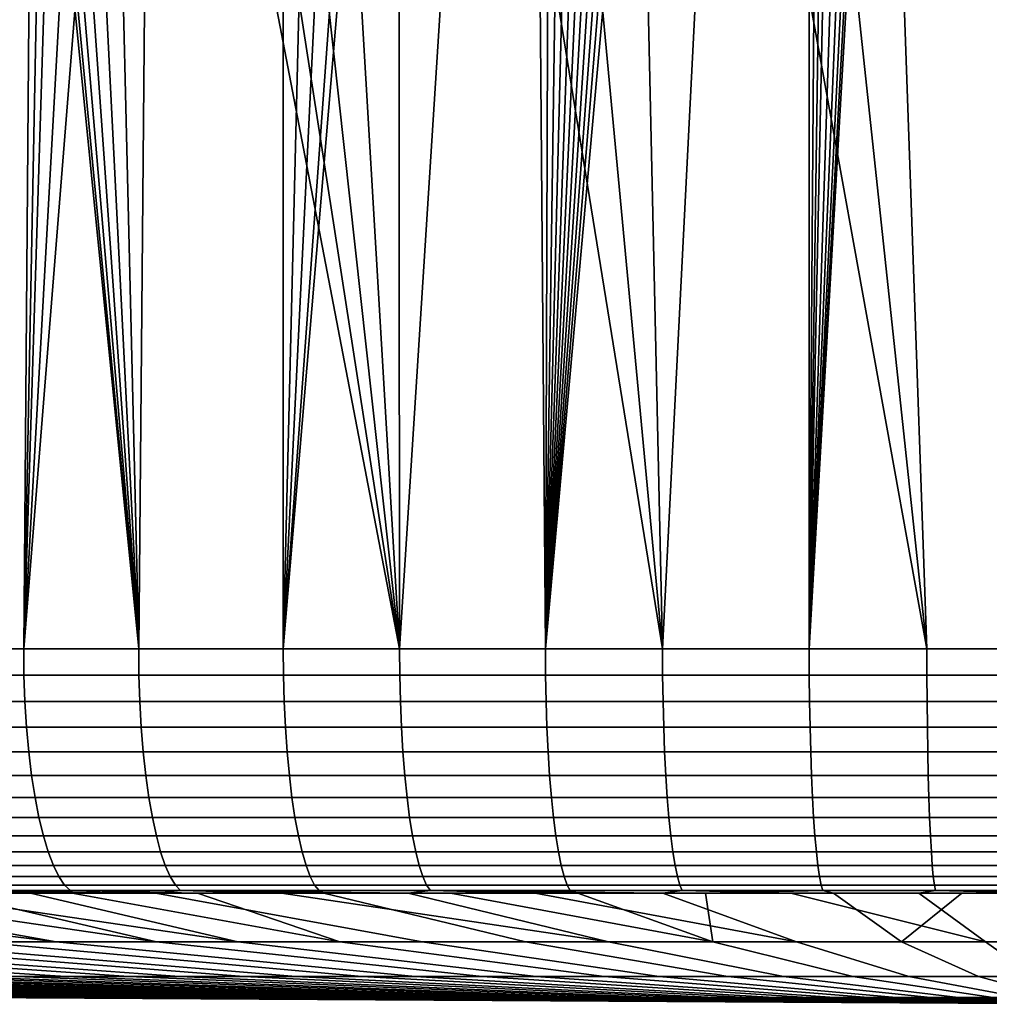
# Model space of a CAD drawing. Header units: metres. Extents: x -166 to 33, y -71 to 34.
# Tile 86 of 256: x 6.65 to 10.61, y -71.45 to -67.43. Entities that reach past the tile are written whole.
import ezdxf

# ---------------------------------------------------------------- set-up
doc = ezdxf.new("R2010")
doc.units = ezdxf.units.M
doc.layers.add('solid_12208131', color=7, linetype='CONTINUOUS')

msp = doc.modelspace()

# ---------------------------------------------------------------- linework, layer by layer
at = {"layer": 'solid_12208131'}
for points in [[(10.59844, -57.445366, 46.009048), (10.631015, -57.197548, 46.008095), (10.95927, -69.997673, 46.00145), (9.876925, -69.997673, 46.043812)], [(10.543882, -57.690887, 46.010765), (10.59844, -57.445366, 46.009048), (9.876925, -69.997673, 46.043812)], [(10.467606, -57.931797, 46.013416), (10.543882, -57.690887, 46.010765), (9.876925, -69.997673, 46.043812)], [(10.370188, -58.165695, 46.017223), (10.467606, -57.931797, 46.013416), (9.876925, -69.997673, 46.043812)], [(10.252395, -58.390648, 46.022461), (10.370188, -58.165695, 46.017223), (9.876925, -69.997673, 46.043812)], [(10.11496, -58.605114, 46.029453), (10.252395, -58.390648, 46.022461), (9.876925, -69.997673, 46.043812)], [(10.03917, -58.707859, 46.033718), (10.11496, -58.605114, 46.029453), (9.876925, -69.997673, 46.043812)], [(9.958856, -58.807346, 46.038548), (10.03917, -58.707859, 46.033718), (9.876925, -69.997673, 46.043812)], [(9.874178, -58.903358, 46.043995), (9.958856, -58.807346, 46.038548), (9.876925, -69.997673, 46.043812)], [(9.785354, -58.995625, 46.050095), (9.874178, -58.903358, 46.043995), (9.876925, -69.997673, 46.043812), (8.798458, -69.997673, 46.144707)], [(9.692558, -59.083969, 46.056889), (9.785354, -58.995625, 46.050095), (8.798458, -69.997673, 46.144707)], [(9.595965, -59.168228, 46.064426), (9.692558, -59.083969, 46.056889), (8.798458, -69.997673, 46.144707)], [(9.495845, -59.24818, 46.072735), (9.595965, -59.168228, 46.064426), (8.798458, -69.997673, 46.144707)], [(9.392408, -59.323673, 46.081852), (9.495845, -59.24818, 46.072735), (8.798458, -69.997673, 46.144707)], [(9.28584, -59.394569, 46.091812), (9.392408, -59.323673, 46.081852), (8.798458, -69.997673, 46.144707)], [(9.176396, -59.460701, 46.102638), (9.28584, -59.394569, 46.091812), (8.798458, -69.997673, 46.144707)], [(9.064308, -59.521965, 46.114357), (9.176396, -59.460701, 46.102638), (8.798458, -69.997673, 46.144707)], [(8.949757, -59.578278, 46.126991), (9.064308, -59.521965, 46.114357), (8.798458, -69.997673, 46.144707)], [(8.832956, -59.629532, 46.140568), (8.949757, -59.578278, 46.126991), (8.798458, -69.997673, 46.144707)], [(6.748606, -59.675625, 46.501663), (6.665802, -69.997673, 46.520752), (5.617866, -69.997673, 46.7948), (6.632047, -59.629566, 46.528641)], [(8.714186, -59.675602, 46.155083), (8.832956, -59.629532, 46.140568), (8.798458, -69.997673, 46.144707)], [(6.748606, -59.675625, 46.501663), (6.867124, -59.716423, 46.474987), (6.665802, -69.997673, 46.520752)], [(8.593681, -59.716404, 46.170551), (8.714186, -59.675602, 46.155083), (8.798458, -69.997673, 46.144707), (7.727036, -69.997673, 46.303844)], [(6.867124, -59.716423, 46.474987), (6.987345, -59.751881, 46.448696), (6.665802, -69.997673, 46.520752)], [(8.471711, -59.751869, 46.186962), (8.593681, -59.716404, 46.170551), (7.727036, -69.997673, 46.303844)], [(6.987345, -59.751881, 46.448696), (7.231561, -59.806492, 46.397667), (6.665802, -69.997673, 46.520752)], [(8.22476, -59.806484, 46.222538), (8.471711, -59.751869, 46.186962), (7.727036, -69.997673, 46.303844)], [(7.231561, -59.806492, 46.397667), (7.478981, -59.839146, 46.349197), (6.665802, -69.997673, 46.520752)], [(7.975671, -59.839146, 46.26162), (8.22476, -59.806484, 46.222538), (7.727036, -69.997673, 46.303844)], [(7.478981, -59.839146, 46.349197), (7.727036, -59.849998, 46.303844), (7.727036, -69.997673, 46.303844), (6.665802, -69.997673, 46.520752)], [(7.975671, -59.839146, 46.26162), (7.727036, -69.997673, 46.303844), (7.727036, -59.849998, 46.303844)], [(6.532415, -63.968559, 85.447716), (6.499135, -63.710197, 85.439697), (6.081776, -69.997673, 85.334007), (7.136004, -69.997673, 85.582748)], [(6.587708, -64.223335, 85.460899), (6.532415, -63.968559, 85.447716), (7.136004, -69.997673, 85.582748)], [(6.664677, -64.472534, 85.478981), (6.587708, -64.223335, 85.460899), (7.136004, -69.997673, 85.582748)], [(6.762903, -64.714394, 85.501595), (6.664677, -64.472534, 85.478981), (7.136004, -69.997673, 85.582748)], [(6.88179, -64.947044, 85.528259), (6.762903, -64.714394, 85.501595), (7.136004, -69.997673, 85.582748)], [(7.020475, -65.168533, 85.558418), (6.88179, -64.947044, 85.528259), (7.136004, -69.997673, 85.582748)], [(7.178016, -65.377121, 85.591423), (7.020475, -65.168533, 85.558418), (7.136004, -69.997673, 85.582748)], [(7.353139, -65.570984, 85.626549), (7.178016, -65.377121, 85.591423), (7.136004, -69.997673, 85.582748), (8.202152, -69.997673, 85.774048)], [(7.544509, -65.748581, 85.663101), (7.353139, -65.570984, 85.626549), (8.202152, -69.997673, 85.774048)], [(7.750593, -65.908463, 85.700294), (7.544509, -65.748581, 85.663101), (8.202152, -69.997673, 85.774048)], [(7.969598, -66.049301, 85.737389), (7.750593, -65.908463, 85.700294), (8.202152, -69.997673, 85.774048)], [(8.199899, -66.170113, 85.773705), (7.969598, -66.049301, 85.737389), (8.202152, -69.997673, 85.774048)], [(8.439482, -66.269981, 85.808571), (8.199899, -66.170113, 85.773705), (8.202152, -69.997673, 85.774048)], [(10.720856, -66.170113, 85.994263), (10.478851, -66.269981, 85.986992), (11.440729, -69.997673, 85.99855)], [(8.687193, -66.34845, 85.841515), (8.439482, -66.269981, 85.808571), (8.202152, -69.997673, 85.774048), (9.277095, -69.997673, 85.907349)], [(10.229152, -66.348457, 85.976418), (10.357677, -69.997673, 85.982254), (11.440729, -69.997673, 85.99855), (10.478851, -66.269981, 85.986992)], [(8.94075, -66.404816, 85.871986), (8.687193, -66.34845, 85.841515), (9.277095, -69.997673, 85.907349)], [(10.229152, -66.348457, 85.976418), (9.974144, -66.404831, 85.962395), (10.357677, -69.997673, 85.982254)], [(9.197747, -66.43869, 85.899521), (8.94075, -66.404816, 85.871986), (9.277095, -69.997673, 85.907349)], [(9.974144, -66.404831, 85.962395), (9.716269, -66.43869, 85.944885), (10.357677, -69.997673, 85.982254)], [(9.456861, -66.449997, 85.923889), (9.197747, -66.43869, 85.899521), (9.277095, -69.997673, 85.907349)], [(9.716269, -66.43869, 85.944885), (9.456861, -66.449997, 85.923889), (9.277095, -69.997673, 85.907349), (10.357677, -69.997673, 85.982254)], [(6.66711, -70.104958, 46.526375), (5.619477, -70.104958, 46.800339), (5.617866, -69.997673, 46.7948), (6.665802, -69.997673, 46.520752)], [(6.083252, -70.104958, 85.328423), (7.137177, -70.104958, 85.577095), (7.136004, -69.997673, 85.582748), (6.081776, -69.997673, 85.334007)], [(7.728039, -70.104958, 46.309528), (6.66711, -70.104958, 46.526375), (6.665802, -69.997673, 46.520752), (7.727036, -69.997673, 46.303844)], [(7.137177, -70.104958, 85.577095), (8.203017, -70.104958, 85.768341), (8.202152, -69.997673, 85.774048), (7.136004, -69.997673, 85.582748)], [(8.799151, -70.104958, 46.15044), (7.728039, -70.104958, 46.309528), (7.727036, -69.997673, 46.303844), (8.798458, -69.997673, 46.144707)], [(8.203017, -70.104958, 85.768341), (9.277649, -70.104958, 85.901604), (9.277095, -69.997673, 85.907349), (8.202152, -69.997673, 85.774048)], [(9.877306, -70.104958, 46.049572), (8.799151, -70.104958, 46.15044), (8.798458, -69.997673, 46.144707), (9.876925, -69.997673, 46.043812)], [(9.277649, -70.104958, 85.901604), (10.35792, -70.104958, 85.976486), (10.357677, -69.997673, 85.982254), (9.277095, -69.997673, 85.907349)], [(10.95934, -70.104958, 46.007221), (9.877306, -70.104958, 46.049572), (9.876925, -69.997673, 46.043812), (10.95927, -69.997673, 46.00145)], [(10.35792, -70.104958, 85.976486), (11.44066, -70.104958, 85.992783), (11.440729, -69.997673, 85.99855), (10.357677, -69.997673, 85.982254)], [(5.619477, -70.104958, 46.800339), (6.66711, -70.104958, 46.526375), (6.671089, -70.212387, 46.543468), (5.624376, -70.212387, 46.817192)], [(7.137177, -70.104958, 85.577095), (6.083252, -70.104958, 85.328423), (6.087744, -70.212387, 85.311462), (7.140743, -70.212387, 85.559906)], [(6.66711, -70.104958, 46.526375), (7.728039, -70.104958, 46.309528), (7.731086, -70.212387, 46.326813), (6.671089, -70.212387, 46.543468)], [(8.203017, -70.104958, 85.768341), (7.137177, -70.104958, 85.577095), (7.140743, -70.212387, 85.559906), (8.205648, -70.212387, 85.750984)], [(7.728039, -70.104958, 46.309528), (8.799151, -70.104958, 46.15044), (8.801259, -70.212387, 46.167862), (7.731086, -70.212387, 46.326813)], [(9.277649, -70.104958, 85.901604), (8.203017, -70.104958, 85.768341), (8.205648, -70.212387, 85.750984), (9.279337, -70.212387, 85.884132)], [(8.799151, -70.104958, 46.15044), (9.877306, -70.104958, 46.049572), (9.878467, -70.212387, 46.067081), (8.801259, -70.212387, 46.167862)], [(10.35792, -70.104958, 85.976486), (9.277649, -70.104958, 85.901604), (9.279337, -70.212387, 85.884132), (10.358659, -70.212387, 85.958954)], [(9.877306, -70.104958, 46.049572), (10.95934, -70.104958, 46.007221), (10.959552, -70.212387, 46.024769), (9.878467, -70.212387, 46.067081)], [(11.44066, -70.104958, 85.992783), (10.35792, -70.104958, 85.976486), (10.358659, -70.212387, 85.958954), (11.440449, -70.212387, 85.975227)], [(5.624376, -70.212387, 46.817192), (6.671089, -70.212387, 46.543468), (6.677691, -70.317268, 46.571835), (5.632504, -70.317268, 46.845161)], [(7.140743, -70.212387, 85.559906), (6.087744, -70.212387, 85.311462), (6.095197, -70.317268, 85.283302), (7.146661, -70.317268, 85.531395)], [(6.671089, -70.212387, 46.543468), (7.731086, -70.212387, 46.326813), (7.736144, -70.317268, 46.355495), (6.677691, -70.317268, 46.571835)], [(8.205648, -70.212387, 85.750984), (7.140743, -70.212387, 85.559906), (7.146661, -70.317268, 85.531395), (8.210013, -70.317268, 85.722191)], [(7.731086, -70.212387, 46.326813), (8.801259, -70.212387, 46.167862), (8.804756, -70.317268, 46.196774), (7.736144, -70.317268, 46.355495)], [(9.279337, -70.212387, 85.884132), (8.205648, -70.212387, 85.750984), (8.210013, -70.317268, 85.722191), (9.282137, -70.317268, 85.855141)], [(8.801259, -70.212387, 46.167862), (9.878467, -70.212387, 46.067081), (9.880394, -70.317268, 46.096142), (8.804756, -70.317268, 46.196774)], [(10.358659, -70.212387, 85.958954), (9.279337, -70.212387, 85.884132), (9.282137, -70.317268, 85.855141), (10.359885, -70.317268, 85.929855)], [(9.878467, -70.212387, 46.067081), (10.959552, -70.212387, 46.024769), (10.959902, -70.317268, 46.05389), (9.880394, -70.317268, 46.096142)], [(11.440449, -70.212387, 85.975227), (10.358659, -70.212387, 85.958954), (10.359885, -70.317268, 85.929855), (11.440098, -70.317268, 85.946106)], [(5.632504, -70.317268, 46.845161), (6.677691, -70.317268, 46.571835), (6.68684, -70.418365, 46.611134), (5.643766, -70.418365, 46.883907)], [(7.146661, -70.317268, 85.531395), (6.095197, -70.317268, 85.283302), (6.105523, -70.418365, 85.244301), (7.15486, -70.418365, 85.491882)], [(6.677691, -70.317268, 46.571835), (7.736144, -70.317268, 46.355495), (7.743151, -70.418365, 46.395233), (6.68684, -70.418365, 46.611134)], [(8.210013, -70.317268, 85.722191), (7.146661, -70.317268, 85.531395), (7.15486, -70.418365, 85.491882), (8.216062, -70.418365, 85.682297)], [(7.736144, -70.317268, 46.355495), (8.804756, -70.317268, 46.196774), (8.809601, -70.418365, 46.236835), (7.743151, -70.418365, 46.395233)], [(9.282137, -70.317268, 85.855141), (8.210013, -70.317268, 85.722191), (8.216062, -70.418365, 85.682297), (9.286016, -70.418365, 85.81498)], [(8.804756, -70.317268, 46.196774), (9.880394, -70.317268, 46.096142), (9.883063, -70.418365, 46.136406), (8.809601, -70.418365, 46.236835)], [(10.359885, -70.317268, 85.929855), (9.282137, -70.317268, 85.855141), (9.286016, -70.418365, 85.81498), (10.361585, -70.418365, 85.889542)], [(9.880394, -70.317268, 46.096142), (10.959902, -70.317268, 46.05389), (10.960387, -70.418365, 46.094238), (9.883063, -70.418365, 46.136406)], [(11.440098, -70.317268, 85.946106), (10.359885, -70.317268, 85.929855), (10.361585, -70.418365, 85.889542), (11.439612, -70.418365, 85.905762)], [(5.643766, -70.418365, 46.883907), (6.68684, -70.418365, 46.611134), (6.698424, -70.514481, 46.660904), (5.658029, -70.514481, 46.932976)], [(7.15486, -70.418365, 85.491882), (6.105523, -70.418365, 85.244301), (6.1186, -70.514481, 85.194901), (7.165244, -70.514481, 85.441849)], [(6.68684, -70.418365, 46.611134), (7.743151, -70.418365, 46.395233), (7.752024, -70.514481, 46.445557), (6.698424, -70.514481, 46.660904)], [(8.216062, -70.418365, 85.682297), (7.15486, -70.418365, 85.491882), (7.165244, -70.514481, 85.441849), (8.223722, -70.514481, 85.631775)], [(7.743151, -70.418365, 46.395233), (8.809601, -70.418365, 46.236835), (8.815737, -70.514481, 46.287563), (7.752024, -70.514481, 46.445557)], [(9.286016, -70.418365, 85.81498), (8.216062, -70.418365, 85.682297), (8.223722, -70.514481, 85.631775), (9.29093, -70.514481, 85.764114)], [(8.809601, -70.418365, 46.236835), (9.883063, -70.418365, 46.136406), (9.886443, -70.514481, 46.187393), (8.815737, -70.514481, 46.287563)], [(10.361585, -70.418365, 85.889542), (9.286016, -70.418365, 85.81498), (9.29093, -70.514481, 85.764114), (10.363737, -70.514481, 85.838486)], [(9.883063, -70.418365, 46.136406), (10.960387, -70.418365, 46.094238), (10.961002, -70.514481, 46.145336), (9.886443, -70.514481, 46.187393)], [(11.439612, -70.418365, 85.905762), (10.361585, -70.418365, 85.889542), (10.363737, -70.514481, 85.838486), (11.438997, -70.514481, 85.854668)], [(5.658029, -70.514481, 46.932976), (6.698424, -70.514481, 46.660904), (6.712309, -70.604469, 46.720554), (5.675122, -70.604469, 46.991787)], [(7.165244, -70.514481, 85.441849), (6.1186, -70.514481, 85.194901), (6.134274, -70.604469, 85.135696), (7.177689, -70.604469, 85.381882)], [(6.698424, -70.514481, 46.660904), (7.752024, -70.514481, 46.445557), (7.762659, -70.604469, 46.505871), (6.712309, -70.604469, 46.720554)], [(8.223722, -70.514481, 85.631775), (7.165244, -70.514481, 85.441849), (7.177689, -70.604469, 85.381882), (8.232902, -70.604469, 85.57122)], [(7.752024, -70.514481, 46.445557), (8.815737, -70.514481, 46.287563), (8.823091, -70.604469, 46.348366), (7.762659, -70.604469, 46.505871)], [(9.29093, -70.514481, 85.764114), (8.223722, -70.514481, 85.631775), (8.232902, -70.604469, 85.57122), (9.296818, -70.604469, 85.703156)], [(8.815737, -70.514481, 46.287563), (9.886443, -70.514481, 46.187393), (9.890495, -70.604469, 46.248505), (8.823091, -70.604469, 46.348366)], [(10.363737, -70.514481, 85.838486), (9.29093, -70.514481, 85.764114), (9.296818, -70.604469, 85.703156), (10.366316, -70.604469, 85.777298)], [(9.886443, -70.514481, 46.187393), (10.961002, -70.514481, 46.145336), (10.96174, -70.604469, 46.206573), (9.890495, -70.604469, 46.248505)], [(11.438997, -70.514481, 85.854668), (10.363737, -70.514481, 85.838486), (10.366316, -70.604469, 85.777298), (11.43826, -70.604469, 85.793427)], [(5.675122, -70.604469, 46.991787), (6.712309, -70.604469, 46.720554), (6.728329, -70.687271, 46.789375), (5.694845, -70.687271, 47.059639)], [(7.177689, -70.604469, 85.381882), (6.134274, -70.604469, 85.135696), (6.152357, -70.687271, 85.06739), (7.192047, -70.687271, 85.312698)], [(6.712309, -70.604469, 46.720554), (7.762659, -70.604469, 46.505871), (7.774929, -70.687271, 46.575459), (6.728329, -70.687271, 46.789375)], [(8.232902, -70.604469, 85.57122), (7.177689, -70.604469, 85.381882), (7.192047, -70.687271, 85.312698), (8.243493, -70.687271, 85.501358)], [(7.762659, -70.604469, 46.505871), (8.823091, -70.604469, 46.348366), (8.831575, -70.687271, 46.418514), (7.774929, -70.687271, 46.575459)], [(9.296818, -70.604469, 85.703156), (8.232902, -70.604469, 85.57122), (8.243493, -70.687271, 85.501358), (9.303612, -70.687271, 85.63282)], [(8.823091, -70.604469, 46.348366), (9.890495, -70.604469, 46.248505), (9.895169, -70.687271, 46.319012), (8.831575, -70.687271, 46.418514)], [(10.366316, -70.604469, 85.777298), (9.296818, -70.604469, 85.703156), (9.303612, -70.687271, 85.63282), (10.369292, -70.687271, 85.706696)], [(9.890495, -70.604469, 46.248505), (10.96174, -70.604469, 46.206573), (10.96259, -70.687271, 46.277233), (9.895169, -70.687271, 46.319012)], [(11.43826, -70.604469, 85.793427), (10.366316, -70.604469, 85.777298), (10.369292, -70.687271, 85.706696), (11.437409, -70.687271, 85.722771)], [(5.694845, -70.687271, 47.059639), (6.728329, -70.687271, 46.789375), (6.746294, -70.761894, 46.866554), (5.716962, -70.761894, 47.135735)], [(7.192047, -70.687271, 85.312698), (6.152357, -70.687271, 85.06739), (6.172636, -70.761894, 84.990784), (7.208149, -70.761894, 85.235107)], [(6.728329, -70.687271, 46.789375), (7.774929, -70.687271, 46.575459), (7.78869, -70.761894, 46.653496), (6.746294, -70.761894, 46.866554)], [(8.243493, -70.687271, 85.501358), (7.192047, -70.687271, 85.312698), (7.208149, -70.761894, 85.235107), (8.255371, -70.761894, 85.423012)], [(7.774929, -70.687271, 46.575459), (8.831575, -70.687271, 46.418514), (8.841091, -70.761894, 46.497185), (7.78869, -70.761894, 46.653496)], [(9.303612, -70.687271, 85.63282), (8.243493, -70.687271, 85.501358), (8.255371, -70.761894, 85.423012), (9.311231, -70.761894, 85.553947)], [(8.831575, -70.687271, 46.418514), (9.895169, -70.687271, 46.319012), (9.900412, -70.761894, 46.398079), (8.841091, -70.761894, 46.497185)], [(10.369292, -70.687271, 85.706696), (9.303612, -70.687271, 85.63282), (9.311231, -70.761894, 85.553947), (10.372629, -70.761894, 85.627525)], [(9.895169, -70.687271, 46.319012), (10.96259, -70.687271, 46.277233), (10.963544, -70.761894, 46.356468), (9.900412, -70.761894, 46.398079)], [(11.437409, -70.687271, 85.722771), (10.369292, -70.687271, 85.706696), (10.372629, -70.761894, 85.627525), (11.436456, -70.761894, 85.643532)], [(5.716962, -70.761894, 47.135735), (6.746294, -70.761894, 46.866554), (6.765992, -70.827469, 46.951176), (5.741212, -70.827469, 47.219166)], [(7.208149, -70.761894, 85.235107), (6.172636, -70.761894, 84.990784), (6.19487, -70.827469, 84.906792), (7.225804, -70.827469, 85.150032)], [(6.746294, -70.761894, 46.866554), (7.78869, -70.761894, 46.653496), (7.803777, -70.827469, 46.739059), (6.765992, -70.827469, 46.951176)], [(8.255371, -70.761894, 85.423012), (7.208149, -70.761894, 85.235107), (7.225804, -70.827469, 85.150032), (8.268394, -70.827469, 85.337112)], [(7.78869, -70.761894, 46.653496), (8.841091, -70.761894, 46.497185), (8.851524, -70.827469, 46.583443), (7.803777, -70.827469, 46.739059)], [(9.311231, -70.761894, 85.553947), (8.255371, -70.761894, 85.423012), (8.268394, -70.827469, 85.337112), (9.319584, -70.827469, 85.467461)], [(8.841091, -70.761894, 46.497185), (9.900412, -70.761894, 46.398079), (9.906159, -70.827469, 46.484772), (8.851524, -70.827469, 46.583443)], [(10.372629, -70.761894, 85.627525), (9.311231, -70.761894, 85.553947), (9.319584, -70.827469, 85.467461), (10.376288, -70.827469, 85.540718)], [(9.900412, -70.761894, 46.398079), (10.963544, -70.761894, 46.356468), (10.96459, -70.827469, 46.443348), (9.906159, -70.827469, 46.484772)], [(11.436456, -70.761894, 85.643532), (10.372629, -70.761894, 85.627525), (10.376288, -70.827469, 85.540718), (11.43541, -70.827469, 85.556656)], [(5.741212, -70.827469, 47.219166), (6.765992, -70.827469, 46.951176), (6.787188, -70.883209, 47.04224), (5.767308, -70.883209, 47.308949)], [(7.225804, -70.827469, 85.150032), (6.19487, -70.827469, 84.906792), (6.218797, -70.883209, 84.816406), (7.244802, -70.883209, 85.058487)], [(6.765992, -70.827469, 46.951176), (7.803777, -70.827469, 46.739059), (7.820013, -70.883209, 46.831139), (6.787188, -70.883209, 47.04224)], [(8.268394, -70.827469, 85.337112), (7.225804, -70.827469, 85.150032), (7.244802, -70.883209, 85.058487), (8.282409, -70.883209, 85.244667)], [(7.803777, -70.827469, 46.739059), (8.851524, -70.827469, 46.583443), (8.862751, -70.883209, 46.676262), (7.820013, -70.883209, 46.831139)], [(9.319584, -70.827469, 85.467461), (8.268394, -70.827469, 85.337112), (8.282409, -70.883209, 85.244667), (9.328573, -70.883209, 85.374397)], [(8.851524, -70.827469, 46.583443), (9.906159, -70.827469, 46.484772), (9.912345, -70.883209, 46.578064), (8.862751, -70.883209, 46.676262)], [(10.376288, -70.827469, 85.540718), (9.319584, -70.827469, 85.467461), (9.328573, -70.883209, 85.374397), (10.380227, -70.883209, 85.447304)], [(9.906159, -70.827469, 46.484772), (10.96459, -70.827469, 46.443348), (10.965715, -70.883209, 46.536839), (9.912345, -70.883209, 46.578064)], [(11.43541, -70.827469, 85.556656), (10.376288, -70.827469, 85.540718), (10.380227, -70.883209, 85.447304), (11.434284, -70.883209, 85.463165)], [(5.767308, -70.883209, 47.308949), (6.787188, -70.883209, 47.04224), (6.809633, -70.928459, 47.138664), (5.79494, -70.928459, 47.404015)], [(7.244802, -70.883209, 85.058487), (6.218797, -70.883209, 84.816406), (6.244133, -70.928459, 84.720703), (7.26492, -70.928459, 84.961555)], [(6.787188, -70.883209, 47.04224), (7.820013, -70.883209, 46.831139), (7.837204, -70.928459, 46.928635), (6.809633, -70.928459, 47.138664)], [(8.282409, -70.883209, 85.244667), (7.244802, -70.883209, 85.058487), (7.26492, -70.928459, 84.961555), (8.297249, -70.928459, 85.146782)], [(7.820013, -70.883209, 46.831139), (8.862751, -70.883209, 46.676262), (8.874639, -70.928459, 46.774548), (7.837204, -70.928459, 46.928635)], [(9.328573, -70.883209, 85.374397), (8.282409, -70.883209, 85.244667), (8.297249, -70.928459, 85.146782), (9.338092, -70.928459, 85.275856)], [(8.862751, -70.883209, 46.676262), (9.912345, -70.883209, 46.578064), (9.918894, -70.928459, 46.676849), (8.874639, -70.928459, 46.774548)], [(10.380227, -70.883209, 85.447304), (9.328573, -70.883209, 85.374397), (9.338092, -70.928459, 85.275856), (10.384397, -70.928459, 85.348389)], [(9.912345, -70.883209, 46.578064), (10.965715, -70.883209, 46.536839), (10.966908, -70.928459, 46.635834), (9.918894, -70.928459, 46.676849)], [(11.434284, -70.883209, 85.463165), (10.380227, -70.883209, 85.447304), (10.384397, -70.928459, 85.348389), (11.433093, -70.928459, 85.364166)], [(5.79494, -70.928459, 47.404015), (6.809633, -70.928459, 47.138664), (6.83306, -70.962677, 47.239307), (5.823781, -70.962677, 47.503242)], [(5.823781, -70.962677, 47.503242), (6.83306, -70.962677, 47.239307), (6.857191, -70.985466, 47.342976), (5.853489, -70.985466, 47.605453)], [(7.26492, -70.928459, 84.961555), (6.244133, -70.928459, 84.720703), (6.270577, -70.962677, 84.620811), (7.285917, -70.962677, 84.860374)], [(7.285917, -70.962677, 84.860374), (6.270577, -70.962677, 84.620811), (6.297817, -70.985466, 84.517914), (7.307546, -70.985466, 84.756157)], [(6.809633, -70.928459, 47.138664), (7.837204, -70.928459, 46.928635), (7.855147, -70.962677, 47.030399), (6.83306, -70.962677, 47.239307)], [(6.83306, -70.962677, 47.239307), (7.855147, -70.962677, 47.030399), (7.873631, -70.985466, 47.135223), (6.857191, -70.985466, 47.342976)], [(8.297249, -70.928459, 85.146782), (7.26492, -70.928459, 84.961555), (7.285917, -70.962677, 84.860374), (8.312737, -70.962677, 85.044617)], [(8.312737, -70.962677, 85.044617), (7.285917, -70.962677, 84.860374), (7.307546, -70.985466, 84.756157), (8.328692, -70.985466, 84.939384)], [(7.837204, -70.928459, 46.928635), (8.874639, -70.928459, 46.774548), (8.887047, -70.962677, 46.877132), (7.855147, -70.962677, 47.030399)], [(7.855147, -70.962677, 47.030399), (8.887047, -70.962677, 46.877132), (8.899828, -70.985466, 46.982803), (7.873631, -70.985466, 47.135223)], [(9.338092, -70.928459, 85.275856), (8.297249, -70.928459, 85.146782), (8.312737, -70.962677, 85.044617), (9.348027, -70.962677, 85.173004)], [(9.348027, -70.962677, 85.173004), (8.312737, -70.962677, 85.044617), (8.328692, -70.985466, 84.939384), (9.35826, -70.985466, 85.067055)], [(8.874639, -70.928459, 46.774548), (9.918894, -70.928459, 46.676849), (9.92573, -70.962677, 46.779957), (8.887047, -70.962677, 46.877132)], [(8.887047, -70.962677, 46.877132), (9.92573, -70.962677, 46.779957), (9.932772, -70.985466, 46.886166), (8.899828, -70.985466, 46.982803)], [(10.384397, -70.928459, 85.348389), (9.338092, -70.928459, 85.275856), (9.348027, -70.962677, 85.173004), (10.388748, -70.962677, 85.245148)], [(10.388748, -70.962677, 85.245148), (9.348027, -70.962677, 85.173004), (9.35826, -70.985466, 85.067055), (10.393231, -70.985466, 85.138802)], [(9.918894, -70.928459, 46.676849), (10.966908, -70.928459, 46.635834), (10.968151, -70.962677, 46.739159), (9.92573, -70.962677, 46.779957)], [(9.92573, -70.962677, 46.779957), (10.968151, -70.962677, 46.739159), (10.969432, -70.985466, 46.845592), (9.932772, -70.985466, 46.886166)], [(11.433093, -70.928459, 85.364166), (10.384397, -70.928459, 85.348389), (10.388748, -70.962677, 85.245148), (11.431849, -70.962677, 85.260841)], [(11.431849, -70.962677, 85.260841), (10.388748, -70.962677, 85.245148), (10.393231, -70.985466, 85.138802), (11.430568, -70.985466, 85.154411)], [(5.180997, -70.996544, 84.071617), (4.68533, -70.996544, 83.898911), (6.068166, -71.194702, 79.344872), (6.798169, -71.194702, 79.603134)], [(5.302466, -70.985466, 84.225357), (5.180997, -70.996544, 84.071617), (6.798169, -71.194702, 79.603134), (5.681234, -70.996544, 84.230606)], [(5.347253, -70.996544, 47.873856), (5.848929, -70.996544, 47.719467), (7.209444, -71.194702, 52.270584), (6.472001, -71.194702, 52.506763)], [(6.185661, -70.996544, 84.375748), (5.681234, -70.996544, 84.230606), (6.798169, -71.194702, 79.603134), (7.541084, -71.194702, 79.821495)], [(5.848929, -70.996544, 47.719467), (6.354669, -70.996544, 47.578964), (7.209444, -71.194702, 52.270584)], [(5.853489, -70.985466, 47.605453), (6.857191, -70.985466, 47.342976), (6.354669, -70.996544, 47.578964)], [(6.297817, -70.985466, 84.517914), (6.185661, -70.996544, 84.375748), (7.541084, -71.194702, 79.821495), (6.693897, -70.996544, 84.506943)], [(6.297817, -70.985466, 84.517914), (6.693897, -70.996544, 84.506943), (7.205554, -70.996544, 84.624077)], [(7.307546, -70.985466, 84.756157), (6.297817, -70.985466, 84.517914), (7.205554, -70.996544, 84.624077)], [(6.857191, -70.985466, 47.342976), (6.864089, -70.996544, 47.45245), (6.354669, -70.996544, 47.578964)], [(6.354669, -70.996544, 47.578964), (6.864089, -70.996544, 47.45245), (7.958592, -71.194702, 52.074677), (7.209444, -71.194702, 52.270584)], [(7.205554, -70.996544, 84.624077), (6.693897, -70.996544, 84.506943), (7.541084, -71.194702, 79.821495), (8.29473, -71.194702, 79.999313)], [(6.857191, -70.985466, 47.342976), (7.376801, -70.996544, 47.340019), (6.864089, -70.996544, 47.45245)], [(6.857191, -70.985466, 47.342976), (7.873631, -70.985466, 47.135223), (7.376801, -70.996544, 47.340019)], [(6.864089, -70.996544, 47.45245), (7.376801, -70.996544, 47.340019), (7.958592, -71.194702, 52.074677)], [(7.307546, -70.985466, 84.756157), (7.205554, -70.996544, 84.624077), (7.720245, -70.996544, 84.727066)], [(7.205554, -70.996544, 84.624077), (8.29473, -71.194702, 79.999313), (9.056899, -71.194702, 80.13607), (7.720245, -70.996544, 84.727066)], [(7.307546, -70.985466, 84.756157), (7.720245, -70.996544, 84.727066), (8.237578, -70.996544, 84.815842)], [(8.328692, -70.985466, 84.939384), (7.307546, -70.985466, 84.756157), (8.237578, -70.996544, 84.815842)], [(7.873631, -70.985466, 47.135223), (7.892416, -70.996544, 47.241756), (7.376801, -70.996544, 47.340019)], [(7.376801, -70.996544, 47.340019), (7.892416, -70.996544, 47.241756), (8.717248, -71.194702, 51.919613), (7.958592, -71.194702, 52.074677)], [(8.237578, -70.996544, 84.815842), (7.720245, -70.996544, 84.727066), (9.056899, -71.194702, 80.13607)], [(7.873631, -70.985466, 47.135223), (8.899828, -70.985466, 46.982803), (8.410542, -70.996544, 47.157742), (7.892416, -70.996544, 47.241756)], [(9.483186, -71.194702, 51.805851), (8.717248, -71.194702, 51.919613), (7.892416, -70.996544, 47.241756), (8.410542, -70.996544, 47.157742)], [(8.328692, -70.985466, 84.939384), (8.237578, -70.996544, 84.815842), (8.757162, -70.996544, 84.890327)], [(8.237578, -70.996544, 84.815842), (9.056899, -71.194702, 80.13607), (9.825354, -71.194702, 80.231361), (8.757162, -70.996544, 84.890327)], [(8.328692, -70.985466, 84.939384), (8.757162, -70.996544, 84.890327), (9.2786, -70.996544, 84.950462)], [(9.35826, -70.985466, 85.067055), (8.328692, -70.985466, 84.939384), (9.2786, -70.996544, 84.950462)], [(8.899828, -70.985466, 46.982803), (8.930788, -70.996544, 47.088036), (8.410542, -70.996544, 47.157742)], [(8.410542, -70.996544, 47.157742), (8.930788, -70.996544, 47.088036), (9.483186, -71.194702, 51.805851)], [(9.2786, -70.996544, 84.950462), (8.757162, -70.996544, 84.890327), (9.825354, -71.194702, 80.231361)], [(8.899828, -70.985466, 46.982803), (9.932772, -70.985466, 46.886166), (9.452756, -70.996544, 47.032688), (8.930788, -70.996544, 47.088036)], [(8.930788, -70.996544, 47.088036), (9.452756, -70.996544, 47.032688), (9.483186, -71.194702, 51.805851)], [(9.35826, -70.985466, 85.067055), (9.2786, -70.996544, 84.950462), (9.801497, -70.996544, 84.996208)], [(9.2786, -70.996544, 84.950462), (9.825354, -71.194702, 80.231361), (10.597839, -71.194702, 80.284912), (9.801497, -70.996544, 84.996208)], [(10.393231, -70.985466, 85.138802), (9.35826, -70.985466, 85.067055), (9.801497, -70.996544, 84.996208), (10.325456, -70.996544, 85.027534)], [(9.932772, -70.985466, 46.886166), (9.976051, -70.996544, 46.991745), (9.452756, -70.996544, 47.032688)], [(9.976051, -70.996544, 46.991745), (10.25416, -71.194702, 51.733719), (9.483186, -71.194702, 51.805851), (9.452756, -70.996544, 47.032688)], [(10.325456, -70.996544, 85.027534), (9.801497, -70.996544, 84.996208), (10.597839, -71.194702, 80.284912)], [(9.932772, -70.985466, 46.886166), (10.969432, -70.985466, 46.845592), (10.500276, -70.996544, 46.965237), (9.976051, -70.996544, 46.991745)], [(9.976051, -70.996544, 46.991745), (10.500276, -70.996544, 46.965237), (10.25416, -71.194702, 51.733719)], [(11.025032, -70.996544, 46.953186), (11.027907, -71.194702, 51.703434), (10.25416, -71.194702, 51.733719), (10.500276, -70.996544, 46.965237)], [(10.393231, -70.985466, 85.138802), (10.325456, -70.996544, 85.027534), (10.850079, -70.996544, 85.044403)], [(10.325456, -70.996544, 85.027534), (10.597839, -71.194702, 80.284912), (11.372092, -71.194702, 80.296562), (10.850079, -70.996544, 85.044403)], [(11.430568, -70.985466, 85.154411), (10.393231, -70.985466, 85.138802), (10.850079, -70.996544, 85.044403), (11.374968, -70.996544, 85.046814)], [(10.969432, -70.985466, 46.845592), (11.025032, -70.996544, 46.953186), (10.500276, -70.996544, 46.965237)], [(6.384772, -71.336739, 74.225494), (6.837153, -71.336739, 74.474121), (4.655415, -71.194702, 78.7118), (3.97681, -71.194702, 78.338837)], [(7.094092, -71.336739, 57.398449), (6.634435, -71.336739, 57.63335), (4.351323, -71.194702, 53.449425), (5.040842, -71.194702, 53.09705)], [(6.837153, -71.336739, 74.474121), (7.302331, -71.336739, 74.697891), (5.353215, -71.194702, 79.04747), (4.655415, -71.194702, 78.7118)], [(7.565793, -71.336739, 57.188774), (7.094092, -71.336739, 57.398449), (5.040842, -71.194702, 53.09705), (5.748426, -71.194702, 52.782524)], [(7.302331, -71.336739, 74.697891), (7.778942, -71.336739, 74.896156), (6.068166, -71.194702, 79.344872), (5.353215, -71.194702, 79.04747)], [(8.048153, -71.336739, 57.004944), (7.565793, -71.336739, 57.188774), (5.748426, -71.194702, 52.782524), (6.472001, -71.194702, 52.506763)], [(7.778942, -71.336739, 74.896156), (8.265588, -71.336739, 75.068321), (6.798169, -71.194702, 79.603134), (6.068166, -71.194702, 79.344872)], [(8.539758, -71.336739, 56.847496), (8.048153, -71.336739, 57.004944), (6.472001, -71.194702, 52.506763), (7.209444, -71.194702, 52.270584)], [(8.265588, -71.336739, 75.068321), (8.76084, -71.336739, 75.213882), (7.541084, -71.194702, 79.821495), (6.798169, -71.194702, 79.603134)], [(9.039165, -71.336739, 56.7169), (8.539758, -71.336739, 56.847496), (7.209444, -71.194702, 52.270584), (7.958592, -71.194702, 52.074677)], [(8.76084, -71.336739, 75.213882), (9.263247, -71.336739, 75.332428), (8.29473, -71.194702, 79.999313), (7.541084, -71.194702, 79.821495)], [(9.544911, -71.336739, 56.613529), (9.039165, -71.336739, 56.7169), (7.958592, -71.194702, 52.074677), (8.717248, -71.194702, 51.919613)], [(9.263247, -71.336739, 75.332428), (9.771335, -71.336739, 75.423592), (9.056899, -71.194702, 80.13607), (8.29473, -71.194702, 79.999313)], [(10.055512, -71.336739, 56.537689), (9.544911, -71.336739, 56.613529), (8.717248, -71.194702, 51.919613), (9.483186, -71.194702, 51.805851)], [(9.771335, -71.336739, 75.423592), (10.283613, -71.336739, 75.487122), (9.825354, -71.194702, 80.231361), (9.056899, -71.194702, 80.13607)], [(10.56947, -71.336739, 56.489605), (10.055512, -71.336739, 56.537689), (9.483186, -71.194702, 51.805851), (10.25416, -71.194702, 51.733719)], [(10.283613, -71.336739, 75.487122), (10.798579, -71.336739, 75.52282), (10.597839, -71.194702, 80.284912), (9.825354, -71.194702, 80.231361)], [(11.085278, -71.336739, 56.469418), (10.56947, -71.336739, 56.489605), (10.25416, -71.194702, 51.733719), (11.027907, -71.194702, 51.703434)], [(10.798579, -71.336739, 75.52282), (11.314723, -71.336739, 75.530586), (11.372092, -71.194702, 80.296562), (10.597839, -71.194702, 80.284912)], [(6.667785, -71.421944, 64.533424), (6.595033, -71.421944, 64.780945), (1.986115, -71.336739, 63.560841), (2.131681, -71.336739, 63.065586)], [(6.625711, -71.421944, 67.329552), (6.7044, -71.421944, 67.575249), (2.204943, -71.336739, 69.151848), (2.047498, -71.336739, 68.66024)], [(6.75383, -71.421944, 64.290207), (6.667785, -71.421944, 64.533424), (2.131681, -71.336739, 63.065586), (2.303846, -71.336739, 62.578941)], [(6.7044, -71.421944, 67.575249), (6.796276, -71.421944, 67.816322), (2.388773, -71.336739, 69.634209), (2.204943, -71.336739, 69.151848)], [(6.852918, -71.421944, 64.052002), (6.75383, -71.421944, 64.290207), (2.303846, -71.336739, 62.578941), (2.502106, -71.336739, 62.102333)], [(6.796276, -71.421944, 67.816322), (6.901068, -71.421944, 68.052071), (2.598448, -71.336739, 70.105911), (2.388773, -71.336739, 69.634209)], [(6.964756, -71.421944, 63.819511), (6.852918, -71.421944, 64.052002), (2.502106, -71.336739, 62.102333), (2.725878, -71.336739, 61.637154)], [(6.901068, -71.421944, 68.052071), (7.018469, -71.421944, 68.281807), (2.833352, -71.336739, 70.565567), (2.598448, -71.336739, 70.105911)], [(7.089016, -71.421944, 63.593418), (6.964756, -71.421944, 63.819511), (2.725878, -71.336739, 61.637154), (2.974505, -71.336739, 61.184772)], [(7.018469, -71.421944, 68.281807), (7.148137, -71.421944, 68.504837), (3.092797, -71.336739, 71.011833), (2.833352, -71.336739, 70.565567)], [(7.225335, -71.421944, 63.374382), (7.089016, -71.421944, 63.593418), (2.974505, -71.336739, 61.184772), (3.24726, -71.336739, 60.746513)], [(7.148137, -71.421944, 68.504837), (7.289688, -71.421944, 68.720528), (3.376022, -71.336739, 71.443398), (3.092797, -71.336739, 71.011833)], [(7.373312, -71.421944, 63.163052), (7.225335, -71.421944, 63.374382), (3.24726, -71.336739, 60.746513), (3.543341, -71.336739, 60.323666)], [(7.289688, -71.421944, 68.720528), (7.442709, -71.421944, 68.928238), (3.682196, -71.336739, 71.858994), (3.376022, -71.336739, 71.443398)], [(7.532514, -71.421944, 62.960037), (7.373312, -71.421944, 63.163052), (3.543341, -71.336739, 60.323666), (3.861881, -71.336739, 59.917469)], [(7.442709, -71.421944, 68.928238), (7.606752, -71.421944, 69.127365), (4.010421, -71.336739, 72.257408), (3.682196, -71.336739, 71.858994)], [(7.702473, -71.421944, 62.765942), (7.532514, -71.421944, 62.960037), (3.861881, -71.336739, 59.917469), (4.201944, -71.336739, 59.52911)], [(7.606752, -71.421944, 69.127365), (7.781333, -71.421944, 69.317307), (4.359734, -71.336739, 72.637466), (4.010421, -71.336739, 72.257408)], [(7.88269, -71.421944, 62.581333), (7.702473, -71.421944, 62.765942), (4.201944, -71.336739, 59.52911), (4.562534, -71.336739, 59.159733)], [(7.781333, -71.421944, 69.317307), (7.965943, -71.421944, 69.497528), (4.729111, -71.336739, 72.998055), (4.359734, -71.336739, 72.637466)], [(8.072639, -71.421944, 62.406754), (7.88269, -71.421944, 62.581333), (4.562534, -71.336739, 59.159733), (4.942594, -71.336739, 58.810421)], [(7.965943, -71.421944, 69.497528), (8.160038, -71.421944, 69.667488), (5.117468, -71.336739, 73.33812), (4.729111, -71.336739, 72.998055)], [(8.271759, -71.421944, 62.24271), (8.072639, -71.421944, 62.406754), (4.942594, -71.336739, 58.810421), (5.341006, -71.336739, 58.482197)], [(8.160038, -71.421944, 69.667488), (8.36305, -71.421944, 69.826691), (5.523666, -71.336739, 73.656662), (5.117468, -71.336739, 73.33812)], [(8.479469, -71.421944, 62.089687), (8.271759, -71.421944, 62.24271), (5.341006, -71.336739, 58.482197), (5.756605, -71.336739, 58.176022)], [(8.36305, -71.421944, 69.826691), (8.574384, -71.421944, 69.974663), (5.946515, -71.336739, 73.952744), (5.523666, -71.336739, 73.656662)], [(8.695159, -71.421944, 61.948135), (8.479469, -71.421944, 62.089687), (5.756605, -71.336739, 58.176022), (6.18817, -71.336739, 57.892796)], [(8.574384, -71.421944, 69.974663), (8.793418, -71.421944, 70.110985), (6.384772, -71.336739, 74.225494), (5.946515, -71.336739, 73.952744)], [(8.918197, -71.421944, 61.81847), (8.695159, -71.421944, 61.948135), (6.18817, -71.336739, 57.892796), (6.634435, -71.336739, 57.63335)], [(8.793418, -71.421944, 70.110985), (9.019512, -71.421944, 70.235245), (6.837153, -71.336739, 74.474121), (6.384772, -71.336739, 74.225494)], [(9.147926, -71.421944, 61.701069), (8.918197, -71.421944, 61.81847), (6.634435, -71.336739, 57.63335), (7.094092, -71.336739, 57.398449)], [(9.019512, -71.421944, 70.235245), (9.252002, -71.421944, 70.347084), (7.302331, -71.336739, 74.697891), (6.837153, -71.336739, 74.474121)], [(9.383676, -71.421944, 61.596275), (9.147926, -71.421944, 61.701069), (7.094092, -71.336739, 57.398449), (7.565793, -71.336739, 57.188774)], [(9.252002, -71.421944, 70.347084), (9.490205, -71.421944, 70.446167), (7.778942, -71.336739, 74.896156), (7.302331, -71.336739, 74.697891)], [(9.624752, -71.421944, 61.504398), (9.383676, -71.421944, 61.596275), (7.565793, -71.336739, 57.188774), (8.048153, -71.336739, 57.004944)], [(9.490205, -71.421944, 70.446167), (9.733423, -71.421944, 70.532219), (8.265588, -71.336739, 75.068321), (7.778942, -71.336739, 74.896156)], [(9.870449, -71.421944, 61.425713), (9.624752, -71.421944, 61.504398), (8.048153, -71.336739, 57.004944), (8.539758, -71.336739, 56.847496)], [(9.733423, -71.421944, 70.532219), (9.980943, -71.421944, 70.604965), (8.76084, -71.336739, 75.213882), (8.265588, -71.336739, 75.068321)], [(10.120046, -71.421944, 61.360439), (9.870449, -71.421944, 61.425713), (8.539758, -71.336739, 56.847496), (9.039165, -71.336739, 56.7169)], [(9.980943, -71.421944, 70.604965), (10.232038, -71.421944, 70.664215), (9.263247, -71.336739, 75.332428), (8.76084, -71.336739, 75.213882)], [(10.37281, -71.421944, 61.308777), (10.120046, -71.421944, 61.360439), (9.039165, -71.336739, 56.7169), (9.544911, -71.336739, 56.613529)], [(10.232038, -71.421944, 70.664215), (10.485973, -71.421944, 70.709778), (9.771335, -71.336739, 75.423592), (9.263247, -71.336739, 75.332428)], [(10.628001, -71.421944, 61.270874), (10.37281, -71.421944, 61.308777), (9.544911, -71.336739, 56.613529), (10.055512, -71.336739, 56.537689)], [(10.485973, -71.421944, 70.709778), (10.742002, -71.421944, 70.741524), (10.283613, -71.336739, 75.487122), (9.771335, -71.336739, 75.423592)], [(10.884871, -71.421944, 61.246841), (10.628001, -71.421944, 61.270874), (10.055512, -71.336739, 56.537689), (10.56947, -71.336739, 56.489605)], [(10.742002, -71.421944, 70.741524), (10.999375, -71.421944, 70.759369), (10.798579, -71.336739, 75.52282), (10.283613, -71.336739, 75.487122)], [(11.142663, -71.421944, 61.236752), (10.884871, -71.421944, 61.246841), (10.56947, -71.336739, 56.489605), (11.085278, -71.336739, 56.469418)], [(11.2, -71.45031, 66), (6.446841, -71.421944, 66.315132), (6.436751, -71.421944, 66.057335)], [(11.2, -71.45031, 66), (6.436751, -71.421944, 66.057335), (6.440633, -71.421944, 65.799377)], [(11.2, -71.45031, 66), (6.440633, -71.421944, 65.799377), (6.458475, -71.421944, 65.542)], [(11.2, -71.45031, 66), (6.470873, -71.421944, 66.571999), (6.446841, -71.421944, 66.315132)], [(11.2, -71.45031, 66), (6.458475, -71.421944, 65.542), (6.490224, -71.421944, 65.285973)], [(11.2, -71.45031, 66), (6.508776, -71.421944, 66.827187), (6.470873, -71.421944, 66.571999)], [(11.2, -71.45031, 66), (6.490224, -71.421944, 65.285973), (6.535788, -71.421944, 65.032036)], [(11.2, -71.45031, 66), (6.560439, -71.421944, 67.079956), (6.508776, -71.421944, 66.827187)], [(11.2, -71.45031, 66), (6.535788, -71.421944, 65.032036), (6.595033, -71.421944, 64.780945)], [(11.2, -71.45031, 66), (6.625711, -71.421944, 67.329552), (6.560439, -71.421944, 67.079956)], [(11.2, -71.45031, 66), (6.595033, -71.421944, 64.780945), (6.667785, -71.421944, 64.533424)], [(11.2, -71.45031, 66), (6.7044, -71.421944, 67.575249), (6.625711, -71.421944, 67.329552)], [(11.2, -71.45031, 66), (6.667785, -71.421944, 64.533424), (6.75383, -71.421944, 64.290207)], [(11.2, -71.45031, 66), (6.796276, -71.421944, 67.816322), (6.7044, -71.421944, 67.575249)], [(11.2, -71.45031, 66), (6.75383, -71.421944, 64.290207), (6.852918, -71.421944, 64.052002)], [(11.2, -71.45031, 66), (6.901068, -71.421944, 68.052071), (6.796276, -71.421944, 67.816322)], [(11.2, -71.45031, 66), (6.852918, -71.421944, 64.052002), (6.964756, -71.421944, 63.819511)], [(11.2, -71.45031, 66), (7.018469, -71.421944, 68.281807), (6.901068, -71.421944, 68.052071)], [(11.2, -71.45031, 66), (6.964756, -71.421944, 63.819511), (7.089016, -71.421944, 63.593418)], [(11.2, -71.45031, 66), (7.148137, -71.421944, 68.504837), (7.018469, -71.421944, 68.281807)], [(11.2, -71.45031, 66), (7.089016, -71.421944, 63.593418), (7.225335, -71.421944, 63.374382)], [(11.2, -71.45031, 66), (7.289688, -71.421944, 68.720528), (7.148137, -71.421944, 68.504837)], [(11.2, -71.45031, 66), (7.225335, -71.421944, 63.374382), (7.373312, -71.421944, 63.163052)], [(11.2, -71.45031, 66), (7.442709, -71.421944, 68.928238), (7.289688, -71.421944, 68.720528)], [(11.2, -71.45031, 66), (7.373312, -71.421944, 63.163052), (7.532514, -71.421944, 62.960037)], [(11.2, -71.45031, 66), (7.606752, -71.421944, 69.127365), (7.442709, -71.421944, 68.928238)], [(11.2, -71.45031, 66), (7.532514, -71.421944, 62.960037), (7.702473, -71.421944, 62.765942)], [(11.2, -71.45031, 66), (7.781333, -71.421944, 69.317307), (7.606752, -71.421944, 69.127365)], [(11.2, -71.45031, 66), (7.702473, -71.421944, 62.765942), (7.88269, -71.421944, 62.581333)], [(11.2, -71.45031, 66), (7.965943, -71.421944, 69.497528), (7.781333, -71.421944, 69.317307)], [(11.2, -71.45031, 66), (7.88269, -71.421944, 62.581333), (8.072639, -71.421944, 62.406754)], [(11.2, -71.45031, 66), (8.160038, -71.421944, 69.667488), (7.965943, -71.421944, 69.497528)], [(11.2, -71.45031, 66), (8.072639, -71.421944, 62.406754), (8.271759, -71.421944, 62.24271)], [(11.2, -71.45031, 66), (8.36305, -71.421944, 69.826691), (8.160038, -71.421944, 69.667488)], [(11.2, -71.45031, 66), (8.271759, -71.421944, 62.24271), (8.479469, -71.421944, 62.089687)], [(11.2, -71.45031, 66), (8.574384, -71.421944, 69.974663), (8.36305, -71.421944, 69.826691)], [(11.2, -71.45031, 66), (8.479469, -71.421944, 62.089687), (8.695159, -71.421944, 61.948135)], [(11.2, -71.45031, 66), (8.793418, -71.421944, 70.110985), (8.574384, -71.421944, 69.974663)], [(11.2, -71.45031, 66), (8.695159, -71.421944, 61.948135), (8.918197, -71.421944, 61.81847)], [(11.2, -71.45031, 66), (9.019512, -71.421944, 70.235245), (8.793418, -71.421944, 70.110985)], [(11.2, -71.45031, 66), (8.918197, -71.421944, 61.81847), (9.147926, -71.421944, 61.701069)], [(11.2, -71.45031, 66), (9.252002, -71.421944, 70.347084), (9.019512, -71.421944, 70.235245)], [(11.2, -71.45031, 66), (9.147926, -71.421944, 61.701069), (9.383676, -71.421944, 61.596275)], [(11.2, -71.45031, 66), (9.490205, -71.421944, 70.446167), (9.252002, -71.421944, 70.347084)], [(11.2, -71.45031, 66), (9.383676, -71.421944, 61.596275), (9.624752, -71.421944, 61.504398)], [(11.2, -71.45031, 66), (9.733423, -71.421944, 70.532219), (9.490205, -71.421944, 70.446167)], [(11.2, -71.45031, 66), (9.624752, -71.421944, 61.504398), (9.870449, -71.421944, 61.425713)], [(11.2, -71.45031, 66), (9.980943, -71.421944, 70.604965), (9.733423, -71.421944, 70.532219)], [(11.2, -71.45031, 66), (9.870449, -71.421944, 61.425713), (10.120046, -71.421944, 61.360439)], [(11.2, -71.45031, 66), (10.232038, -71.421944, 70.664215), (9.980943, -71.421944, 70.604965)], [(11.2, -71.45031, 66), (10.120046, -71.421944, 61.360439), (10.37281, -71.421944, 61.308777)], [(11.2, -71.45031, 66), (10.485973, -71.421944, 70.709778), (10.232038, -71.421944, 70.664215)], [(10.628001, -71.421944, 61.270874), (11.2, -71.45031, 66), (10.37281, -71.421944, 61.308777)], [(11.2, -71.45031, 66), (10.742002, -71.421944, 70.741524), (10.485973, -71.421944, 70.709778)]]:
    msp.add_3dface(points, dxfattribs=at)

doc.saveas('drawing.dxf')
